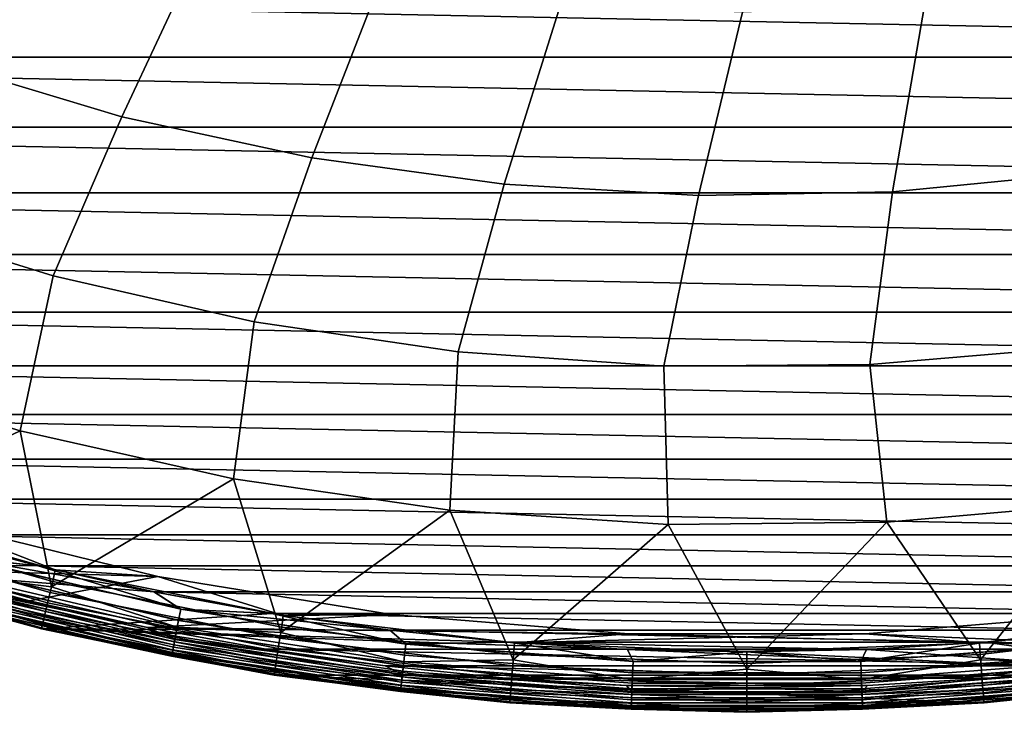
# Model space of a CAD drawing. Header units: metres. Extents: x -25 to 167, y -25 to 25.
# Tile 7 of 135: x -6 to 2, y -25 to -19. Entities that reach past the tile are written whole.
import ezdxf

# ---------------------------------------------------------------- set-up
doc = ezdxf.new("R2010")
doc.units = ezdxf.units.M
doc.layers.add('solid_12_061_372_XXX', color=7, linetype='CONTINUOUS')

msp = doc.modelspace()

# ---------------------------------------------------------------- linework, layer by layer
at = {"layer": 'solid_12_061_372_XXX'}
for points in [[(-5.963056, -18.260296, 119.68869), (-7.375717, -17.736834, 119.68869), (-8.210202, -19.033844, 118.289413), (-6.710524, -19.612841, 118.289413)], [(-4.513716, -18.671444, 119.68869), (-5.963056, -18.260296, 119.68869), (-6.710524, -19.612841, 118.289413), (-5.170486, -20.073881, 118.289413)], [(-3.036614, -18.967747, 119.68869), (-4.513716, -18.671444, 119.68869), (-5.170486, -20.073881, 118.289413), (-3.599353, -20.414192, 118.289413)], [(14.723197, -19.582083, -100), (-14.723197, -19.582083, -100), (-15.501781, -18.971737, -100)], [(15.501781, -18.971737, -100), (14.723197, -19.582083, -100), (-15.501781, -18.971737, -100)], [(-1.540834, -19.147383, 119.68869), (-3.036614, -18.967747, 119.68869), (-3.599353, -20.414192, 118.289413), (-2.006572, -20.631729, 118.289413)], [(2.966335, -18.978865, 119.68869), (1.4699, -19.15296, 119.68869), (1.205541, -20.693991, 118.289413), (2.805555, -20.538342, 118.289413)], [(-0.035576, -19.209248, 119.68869), (-1.540834, -19.147383, 119.68869), (-2.006572, -20.631729, 118.289413), (-0.401724, -20.725183, 118.289413)], [(1.4699, -19.15296, 119.68869), (-0.035576, -19.209248, 119.68869), (-0.401724, -20.725183, 118.289413), (1.205541, -20.693991, 118.289413)], [(13.921902, -20.159983, -100), (-13.921902, -20.159983, -100), (-14.723197, -19.582083, -100)], [(14.723197, -19.582083, -100), (13.921902, -20.159983, -100), (-14.723197, -19.582083, -100)], [(-7.365673, -20.886503, 116.787193), (-5.737496, -21.391127, 116.787193), (-5.170486, -20.073881, 118.289413), (-6.710524, -19.612841, 118.289413)], [(-5.737496, -21.391127, 116.787193), (-4.075332, -21.769033, 116.787193), (-3.599353, -20.414192, 118.289413), (-5.170486, -20.073881, 118.289413)], [(13.100945, -20.702972, -100), (-13.100945, -20.702972, -100), (-13.921902, -20.159983, -100)], [(13.921902, -20.159983, -100), (13.100945, -20.702972, -100), (-13.921902, -20.159983, -100)], [(-4.075332, -21.769033, 116.787193), (-2.389026, -22.017986, 116.787193), (-2.006572, -20.631729, 118.289413), (-3.599353, -20.414192, 118.289413)], [(1.015968, -22.123901, 116.787193), (2.714487, -21.980236, 116.787193), (2.805555, -20.538342, 118.289413), (1.205541, -20.693991, 118.289413)], [(-2.389026, -22.017986, 116.787193), (-0.688568, -22.136509, 116.787193), (-0.401724, -20.725183, 118.289413), (-2.006572, -20.631729, 118.289413)], [(12.256263, -21.213615, -100), (-12.256263, -21.213615, -100), (-13.100945, -20.702972, -100)], [(13.100945, -20.702972, -100), (12.256263, -21.213615, -100), (-13.100945, -20.702972, -100)], [(-0.688568, -22.136509, 116.787193), (1.015968, -22.123901, 116.787193), (1.205541, -20.693991, 118.289413), (-0.401724, -20.725183, 118.289413)], [(-7.365673, -20.886503, 116.787193), (-7.742085, -22.142242, 115.189415), (-6.012432, -22.673101, 115.189415), (-5.737496, -21.391127, 116.787193)], [(11.389866, -21.691034, -100), (-11.389865, -21.691034, -100), (-12.256263, -21.213615, -100)], [(12.256263, -21.213615, -100), (11.389866, -21.691034, -100), (-12.256263, -21.213615, -100)], [(-5.737496, -21.391127, 116.787193), (-6.012432, -22.673101, 115.189415), (-4.247007, -23.069065, 115.189415), (-4.075332, -21.769033, 116.787193)], [(10.505965, -22.13295, -100), (-10.505964, -22.13295, -100), (-11.389865, -21.691034, -100)], [(11.389866, -21.691034, -100), (10.505965, -22.13295, -100), (-11.389865, -21.691034, -100)], [(-4.075332, -21.769033, 116.787193), (-4.247007, -23.069065, 115.189415), (-2.456315, -23.32778, 115.189415), (-2.389026, -22.017986, 116.787193)], [(1.015968, -22.123901, 116.787193), (1.15817, -23.428135, 115.189415), (2.960458, -23.269175, 115.189415), (2.714487, -21.980236, 116.787193)], [(-2.389026, -22.017986, 116.787193), (-2.456315, -23.32778, 115.189415), (-0.651009, -23.447708, 115.189415), (-0.688568, -22.136509, 116.787193)], [(9.608358, -22.537264, -100), (-9.608358, -22.537264, -100), (-10.505964, -22.13295, -100)], [(10.505965, -22.13295, -100), (9.608358, -22.537264, -100), (-10.505964, -22.13295, -100)], [(-6.012432, -22.673101, 115.189415), (-7.742085, -22.142242, 115.189415), (-7.614842, -23.436092, 113.5177)], [(-0.688568, -22.136509, 116.787193), (-0.651009, -23.447708, 115.189415), (1.15817, -23.428135, 115.189415), (1.015968, -22.123901, 116.787193)], [(8.693059, -22.905577, -100), (-8.693059, -22.905577, -100), (-9.608358, -22.537264, -100)], [(9.608358, -22.537264, -100), (8.693059, -22.905577, -100), (-9.608358, -22.537264, -100)], [(-6.557526, -23.862486, 113.330261), (-5.752594, -23.9613, 113.5177), (-6.012432, -22.673101, 115.189415), (-7.614842, -23.436092, 113.5177)], [(-4.247007, -23.069065, 115.189415), (-6.012432, -22.673101, 115.189415), (-5.752594, -23.9613, 113.5177)], [(7.76133, -23.237709, -100), (-7.76133, -23.237709, -100), (-8.693059, -22.905577, -100)], [(8.693059, -22.905577, -100), (7.76133, -23.237709, -100), (-8.693059, -22.905577, -100)], [(-4.711629, -24.294441, 113.330261), (-3.85488, -24.338778, 113.5177), (-4.247007, -23.069065, 115.189415), (-5.752594, -23.9613, 113.5177)], [(-2.456315, -23.32778, 115.189415), (-4.247007, -23.069065, 115.189415), (-3.85488, -24.338778, 113.5177)], [(6.817706, -23.532104, -100), (-6.817706, -23.532104, -100), (-7.76133, -23.237709, -100)], [(7.76133, -23.237709, -100), (6.817706, -23.532104, -100), (-7.76133, -23.237709, -100)], [(2.960458, -23.269175, 115.189415), (1.15817, -23.428135, 115.189415), (1.9334, -24.5662, 113.5177)], [(2.838083, -24.58383, 113.330261), (3.854881, -24.338778, 113.5177), (2.960458, -23.269175, 115.189415), (1.9334, -24.5662, 113.5177)], [(-5.742183, -23.917913, 99.490395), (-5.723099, -23.822176, 99.5), (-7.575706, -23.299326, 99.5), (-7.601059, -23.393656, 99.490395)], [(-6.781241, -23.407309, 99.5), (-7.575706, -23.299326, 99.5), (-5.723099, -23.822176, 99.5)], [(-2.838083, -24.58383, 113.330261), (-1.9334, -24.5662, 113.5177), (-2.456315, -23.32778, 115.189415), (-3.85488, -24.338778, 113.5177)], [(-0.651009, -23.447708, 115.189415), (-2.456315, -23.32778, 115.189415), (-1.9334, -24.5662, 113.5177)], [(-6.781271, -23.407312, 100), (-4.872964, -23.877981, 100), (-6.901101, -23.818144, 100), (-7.855518, -23.520983, 100)], [(-7.630072, -23.482948, 99.461899), (-5.764101, -24.009207, 99.461899), (-5.742183, -23.917913, 99.490395), (-7.601059, -23.393656, 99.490395)], [(-4.872964, -23.877981, 100), (-6.781271, -23.407312, 100), (-6.781241, -23.407309, 99.5), (-4.872745, -23.878017, 99.5)], [(-4.872745, -23.878017, 99.5), (-6.781241, -23.407309, 99.5), (-5.723099, -23.822176, 99.5)], [(-0.947882, -24.728949, 113.330261), (-0.000001, -24.642164, 113.5177), (-0.651009, -23.447708, 115.189415), (-1.9334, -24.5662, 113.5177)], [(1.15817, -23.428135, 115.189415), (-0.651009, -23.447708, 115.189415), (-0.000001, -24.642164, 113.5177)], [(0.947882, -24.728949, 113.330261), (1.9334, -24.5662, 113.5177), (1.15817, -23.428135, 115.189415), (-0.000001, -24.642164, 113.5177)], [(-6.81457, -23.533012), (-5.863843, -23.787914), (-7.725421, -23.776413)], [(-7.656807, -23.565229, 99.415627), (-5.784297, -24.093332, 99.415627), (-5.764101, -24.009207, 99.461899), (-7.630072, -23.482948, 99.461899)], [(5.866562, -23.787245, -100), (-5.866562, -23.787245, -100), (-6.817706, -23.532104, -100)], [(-6.517741, -23.717712, -99.990509), (-6.817706, -23.532104, -100), (-5.866562, -23.787245, -100)], [(6.817706, -23.532104, -100), (5.866562, -23.787245, -100), (-6.817706, -23.532104, -100)], [(-6.517894, -23.718269, -0.009607), (-5.863843, -23.787914), (-6.81457, -23.533012)], [(-7.680235, -23.637331, 99.353348), (-5.801995, -24.167049, 99.353348), (-5.784297, -24.093332, 99.415627), (-7.656807, -23.565229, 99.415627)], [(-7.724886, -23.774736, 100.201744), (-5.835727, -24.307535, 100.201744), (-5.810244, -24.201427, 112.706161), (-7.691155, -23.670956, 112.706161)], [(-7.713722, -23.740395, 99.190887), (-5.827293, -24.272421, 99.190887), (-5.816514, -24.227524, 99.277458), (-7.699453, -23.69648, 99.277458)], [(-7.699453, -23.69648, 99.277458), (-5.816514, -24.227524, 99.277458), (-5.801995, -24.167049, 99.353348), (-7.680235, -23.637331, 99.353348)], [(-6.590601, -23.982843, 112.919861), (-7.691155, -23.670956, 112.706161), (-5.810244, -24.201427, 112.706161)], [(-5.833918, -24.300018, 99.09697), (-7.722491, -23.767385, 99.09697), (-7.725425, -23.776413, 99), (-5.836134, -24.309248, 99)], [(-5.836134, -24.309248, 99), (-7.725425, -23.776413, 99), (-7.725421, -23.776413), (-5.83615, -24.309244)], [(-7.725425, -23.776413, -99.5), (-5.836134, -24.309248, -99.5), (-5.836134, -24.309248, -0.5), (-7.725425, -23.776413, -0.5)], [(-6.622022, -24.097183, -0.403033), (-7.725425, -23.776413, -0.5), (-5.836134, -24.309248, -0.5)], [(-6.621992, -24.097073, -99.597542), (-5.836134, -24.309248, -99.5), (-7.725425, -23.776413, -99.5)], [(-4.902173, -24.004269), (-3.929775, -24.182348), (-5.83615, -24.309244), (-7.725421, -23.776413)], [(-5.863843, -23.787914), (-4.902173, -24.004269), (-7.725421, -23.776413)], [(-6.622365, -24.098434, 100.149643), (-5.835727, -24.307535, 100.201744), (-7.724886, -23.774736, 100.201744)], [(-7.722491, -23.767385, 99.09697), (-5.833918, -24.300018, 99.09697), (-5.827293, -24.272421, 99.190887), (-7.713722, -23.740395, 99.190887)], [(-6.542773, -23.8088, -0.038098), (-4.701029, -24.239784, -0.038098), (-4.683154, -24.147615, -0.009607), (-6.517894, -23.718269, -0.009607)], [(-4.700925, -24.23925, -99.962128), (-6.542629, -23.808275, -99.962128), (-6.517741, -23.717712, -99.990509), (-4.683044, -24.147047, -99.990509)], [(-6.517894, -23.718269, -0.009607), (-4.683154, -24.147615, -0.009607), (-5.863843, -23.787914)], [(-6.517741, -23.717712, -99.990509), (-5.866562, -23.787245, -100), (-4.90446, -24.003801, -100)], [(-6.517741, -23.717712, -99.990509), (-4.90446, -24.003801, -100), (-4.683044, -24.147047, -99.990509)], [(-4.872964, -23.877981, 100), (-5.933995, -24.077309, 100), (-6.901101, -23.818144, 100)], [(-6.584814, -23.961784, 100.006836), (-6.901101, -23.818144, 100), (-5.933995, -24.077309, 100)], [(-6.577971, -23.936884, 113.129547), (-4.726319, -24.370188, 113.129547), (-4.711629, -24.294441, 113.330261), (-6.557526, -23.862486, 113.330261)], [(-6.565698, -23.892223, -0.084374), (-4.717501, -24.324718, -0.084374), (-4.701029, -24.239784, -0.038098), (-6.542773, -23.8088, -0.038098)], [(-4.717408, -24.324238, -99.915955), (-6.565568, -23.89175, -99.915955), (-6.542629, -23.808275, -99.962128), (-4.700925, -24.23925, -99.962128)], [(-6.557526, -23.862486, 113.330261), (-4.711629, -24.294441, 113.330261), (-5.752594, -23.9613, 113.5177)], [(4.90446, -24.003801, -100), (-4.90446, -24.003801, -100), (-5.866562, -23.787245, -100)], [(5.866562, -23.787245, -100), (4.90446, -24.003801, -100), (-5.866562, -23.787245, -100)], [(-4.683154, -24.147615, -0.009607), (-4.902173, -24.004269), (-5.863843, -23.787914)], [(-3.847904, -24.294708, 99.490395), (-3.835097, -24.197975, 99.5), (-5.723099, -23.822176, 99.5), (-5.742183, -23.917913, 99.490395)], [(-4.872745, -23.878017, 99.5), (-5.723099, -23.822176, 99.5), (-3.835097, -24.197975, 99.5)], [(-6.590601, -23.982843, 112.919861), (-4.735394, -24.416979, 112.919861), (-4.726319, -24.370188, 113.129547), (-6.577971, -23.936884, 113.129547)], [(-6.585787, -23.965326, -0.146655), (-4.731935, -24.399145, -0.146655), (-4.717501, -24.324718, -0.084374), (-6.565698, -23.892223, -0.084374)], [(-6.565568, -23.89175, -99.915955), (-4.717408, -24.324238, -99.915955), (-4.731856, -24.398735, -99.85376), (-6.585677, -23.964926, -99.85376)], [(-4.872964, -23.877981, 100), (-2.93944, -24.191959, 100), (-4.958879, -24.29723, 100), (-5.933995, -24.077309, 100)], [(-5.764101, -24.009207, 99.461899), (-3.862591, -24.38744, 99.461899), (-3.847904, -24.294708, 99.490395), (-5.742183, -23.917913, 99.490395)], [(-4.872964, -23.877981, 100), (-4.872745, -23.878017, 99.5), (-2.939226, -24.191996, 99.5), (-2.93944, -24.191959, 100)], [(-2.939226, -24.191996, 99.5), (-4.872745, -23.878017, 99.5), (-3.835097, -24.197975, 99.5)], [(-6.614502, -24.069818, -0.309112), (-4.752567, -24.505527, -0.309112), (-4.743776, -24.460197, -0.222541), (-6.602267, -24.025295, -0.222541)], [(-4.752524, -24.505306, -99.691429), (-6.614442, -24.069601, -99.691429), (-6.60218, -24.024979, -99.777946), (-4.743713, -24.459877, -99.777946)], [(-6.597672, -24.008575, 100.027008), (-4.740475, -24.443176, 100.027008), (-4.748394, -24.484011, 100.05912), (-6.608694, -24.048685, 100.05912)], [(-6.602267, -24.025295, -0.222541), (-4.743776, -24.460197, -0.222541), (-4.731935, -24.399145, -0.146655), (-6.585787, -23.965326, -0.146655)], [(-4.743713, -24.459877, -99.777946), (-6.60218, -24.024979, -99.777946), (-6.585677, -23.964926, -99.85376), (-4.731856, -24.398735, -99.85376)], [(-6.584814, -23.961784, 100.006836), (-4.731236, -24.395538, 100.006836), (-4.740475, -24.443176, 100.027008), (-6.597672, -24.008575, 100.027008)], [(-6.590601, -23.982843, 112.919861), (-5.810244, -24.201427, 112.706161), (-4.735394, -24.416979, 112.919861)], [(-6.584814, -23.961784, 100.006836), (-5.933995, -24.077309, 100), (-4.958879, -24.29723, 100)], [(-6.584814, -23.961784, 100.006836), (-4.958879, -24.29723, 100), (-4.731236, -24.395538, 100.006836)], [(-5.784297, -24.093332, 99.415627), (-3.876125, -24.472891, 99.415627), (-3.862591, -24.38744, 99.461899), (-5.764101, -24.009207, 99.461899)], [(3.931617, -24.182049, -100), (-3.931616, -24.182049, -100), (-4.90446, -24.003801, -100)], [(-4.683044, -24.147047, -99.990509), (-4.90446, -24.003801, -100), (-3.931616, -24.182049, -100)], [(4.90446, -24.003801, -100), (3.931617, -24.182049, -100), (-4.90446, -24.003801, -100)], [(-4.683154, -24.147615, -0.009607), (-3.929775, -24.182348), (-4.902173, -24.004269)], [(-6.617119, -24.079344, 100.100967), (-4.754448, -24.515224, 100.100967), (-4.758217, -24.534662, 100.149643), (-6.622365, -24.098434, 100.149643)], [(-6.622365, -24.098434, 100.149643), (-4.758217, -24.534662, 100.149643), (-5.835727, -24.307535, 100.201744)], [(-6.622022, -24.097183, -0.403033), (-4.75797, -24.533388, -0.403033), (-4.752567, -24.505527, -0.309112), (-6.614502, -24.069818, -0.309112)], [(-6.622022, -24.097183, -0.403033), (-5.836134, -24.309248, -0.5), (-4.75797, -24.533388, -0.403033)], [(-6.614442, -24.069601, -99.691429), (-4.752524, -24.505306, -99.691429), (-4.757948, -24.533276, -99.597542), (-6.621992, -24.097073, -99.597542)], [(-6.621992, -24.097073, -99.597542), (-4.757948, -24.533276, -99.597542), (-5.836134, -24.309248, -99.5)], [(-6.608694, -24.048685, 100.05912), (-4.748394, -24.484011, 100.05912), (-4.754448, -24.515224, 100.100967), (-6.617119, -24.079344, 100.100967)], [(-5.801995, -24.167049, 99.353348), (-3.887985, -24.547771, 99.353348), (-3.876125, -24.472891, 99.415627), (-5.784297, -24.093332, 99.415627)], [(-3.929775, -24.182348), (-2.951368, -24.321365), (-5.83615, -24.309244)], [(-5.816514, -24.227524, 99.277458), (-3.897714, -24.609196, 99.277458), (-3.887985, -24.547771, 99.353348), (-5.801995, -24.167049, 99.353348)], [(-4.701029, -24.239784, -0.038098), (-2.831698, -24.528521, -0.038098), (-2.820931, -24.435253, -0.009607), (-4.683154, -24.147615, -0.009607)], [(-2.831636, -24.527981, -99.962128), (-4.700925, -24.23925, -99.962128), (-4.683044, -24.147047, -99.990509), (-2.820864, -24.434679, -99.990509)], [(-4.683154, -24.147615, -0.009607), (-2.820931, -24.435253, -0.009607), (-3.929775, -24.182348)], [(-4.683044, -24.147047, -99.990509), (-3.931616, -24.182049, -100), (-2.952756, -24.321198, -100)], [(-4.683044, -24.147047, -99.990509), (-2.952756, -24.321198, -100), (-2.820864, -24.434679, -99.990509)], [(2.952756, -24.321198, -100), (-2.952756, -24.321198, -100), (-3.931616, -24.182049, -100)], [(3.931617, -24.182049, -100), (2.952756, -24.321198, -100), (-3.931616, -24.182049, -100)], [(-2.820931, -24.435253, -0.009607), (-2.951368, -24.321365), (-3.929775, -24.182348)], [(-5.835727, -24.307535, 100.201744), (-3.910589, -24.69047, 100.201744), (-3.893512, -24.582689, 112.706161), (-5.810244, -24.201427, 112.706161)], [(-5.827293, -24.272421, 99.190887), (-3.904937, -24.654802, 99.190887), (-3.897714, -24.609196, 99.277458), (-5.816514, -24.227524, 99.277458)], [(-4.735394, -24.416979, 112.919861), (-5.810244, -24.201427, 112.706161), (-3.893512, -24.582689, 112.706161)], [(-2.93944, -24.191959, 100), (-0.979284, -24.350323, 100), (-4.958879, -24.29723, 100)], [(-4.717501, -24.324718, -0.084374), (-2.84162, -24.614466, -0.084374), (-2.831698, -24.528521, -0.038098), (-4.701029, -24.239784, -0.038098)], [(-2.841564, -24.613979, -99.915955), (-4.717408, -24.324238, -99.915955), (-4.700925, -24.23925, -99.962128), (-2.831636, -24.527981, -99.962128)], [(-1.929901, -24.521719, 99.490395), (-1.923447, -24.424379, 99.5), (-3.835097, -24.197975, 99.5), (-3.847904, -24.294708, 99.490395)], [(-2.939226, -24.191996, 99.5), (-3.835097, -24.197975, 99.5), (-1.923447, -24.424379, 99.5), (-0.979215, -24.350328, 99.5)], [(-0.979284, -24.350323, 100), (-2.93944, -24.191959, 100), (-2.939226, -24.191996, 99.5), (-0.979215, -24.350328, 99.5)], [(2.93944, -24.191959, 100), (0.979284, -24.350323, 100), (0.979215, -24.350328, 99.5), (2.939226, -24.191996, 99.5)], [(2.939226, -24.191996, 99.5), (0.979215, -24.350328, 99.5), (1.923501, -24.424374, 99.5), (3.835152, -24.197968, 99.5)], [(2.93944, -24.191959, 100), (4.958872, -24.29723, 100), (3.979664, -24.476789, 100), (0.979284, -24.350323, 100)], [(1.929901, -24.521719, 99.490395), (3.847904, -24.294708, 99.490395), (3.835152, -24.197968, 99.5), (1.923501, -24.424374, 99.5)], [(-0.988222, -24.479813), (3.910884, -24.692205), (-3.910884, -24.692205), (-5.83615, -24.309244)], [(-3.910861, -24.692209, 99), (-5.836134, -24.309248, 99), (-5.83615, -24.309244), (-3.910884, -24.692205)], [(-1.971658, -24.420534), (-0.988222, -24.479813), (-5.83615, -24.309244)], [(-2.951368, -24.321365), (-1.971658, -24.420534), (-5.83615, -24.309244)], [(-3.909377, -24.682833, 99.09697), (-5.833918, -24.300018, 99.09697), (-5.836134, -24.309248, 99), (-3.910861, -24.692209, 99)], [(-5.836134, -24.309248, -99.5), (-3.910862, -24.692209, -99.5), (-3.910862, -24.692209, -0.5), (-5.836134, -24.309248, -0.5)], [(-4.75797, -24.533388, -0.403033), (-5.836134, -24.309248, -0.5), (-3.910862, -24.692209, -0.5)], [(-4.757948, -24.533276, -99.597542), (-3.910862, -24.692209, -99.5), (-5.836134, -24.309248, -99.5)], [(-4.758217, -24.534662, 100.149643), (-3.910589, -24.69047, 100.201744), (-5.835727, -24.307535, 100.201744)], [(-5.833918, -24.300018, 99.09697), (-3.909377, -24.682833, 99.09697), (-3.904937, -24.654802, 99.190887), (-5.827293, -24.272421, 99.190887)], [(-0.979284, -24.350323, 100), (3.979664, -24.476789, 100), (-3.979671, -24.476788, 100), (-4.958879, -24.29723, 100)], [(-4.731236, -24.395538, 100.006836), (-4.958879, -24.29723, 100), (-3.979671, -24.476788, 100)], [(-4.731935, -24.399145, -0.146655), (-2.850315, -24.689779, -0.146655), (-2.84162, -24.614466, -0.084374), (-4.717501, -24.324718, -0.084374)], [(-2.850267, -24.689365, -99.85376), (-4.731856, -24.398735, -99.85376), (-4.717408, -24.324238, -99.915955), (-2.841564, -24.613979, -99.915955)], [(-4.726319, -24.370188, 113.129547), (-2.846932, -24.660477, 113.129547), (-2.838083, -24.58383, 113.330261), (-4.711629, -24.294441, 113.330261)], [(-4.711629, -24.294441, 113.330261), (-2.838083, -24.58383, 113.330261), (-3.85488, -24.338778, 113.5177)], [(-3.862591, -24.38744, 99.461899), (-1.937267, -24.615316, 99.461899), (-1.929901, -24.521719, 99.490395), (-3.847904, -24.294708, 99.490395)], [(1.972589, -24.42046, -100), (-1.972589, -24.42046, -100), (-2.952756, -24.321198, -100)], [(-2.820864, -24.434679, -99.990509), (-2.952756, -24.321198, -100), (-1.972589, -24.42046, -100)], [(2.952756, -24.321198, -100), (1.972589, -24.42046, -100), (-2.952756, -24.321198, -100)], [(-2.820931, -24.435253, -0.009607), (-1.971658, -24.420534), (-2.951368, -24.321365)], [(0.979215, -24.350328, 99.5), (-1.923447, -24.424379, 99.5), (0.000027, -24.499998, 99.5), (1.923501, -24.424374, 99.5)], [(0.979215, -24.350328, 99.5), (-0.979215, -24.350328, 99.5), (-1.923447, -24.424379, 99.5)], [(0.979284, -24.350323, 100), (-0.979284, -24.350323, 100), (-0.979215, -24.350328, 99.5), (0.979215, -24.350328, 99.5)], [(-0.979284, -24.350323, 100), (0.979284, -24.350323, 100), (3.979664, -24.476789, 100)], [(1.937267, -24.615316, 99.461899), (3.862591, -24.38744, 99.461899), (3.847904, -24.294708, 99.490395), (1.929901, -24.521719, 99.490395)], [(1.971658, -24.420534), (2.951368, -24.321365), (3.910884, -24.692205)], [(2.820931, -24.435253, -0.009607), (2.951368, -24.321365), (1.971658, -24.420534)], [(2.820864, -24.434679, -99.990509), (1.972589, -24.42046, -100), (2.952756, -24.321198, -100)], [(-4.743776, -24.460197, -0.222541), (-2.857447, -24.75156, -0.222541), (-2.850315, -24.689779, -0.146655), (-4.731935, -24.399145, -0.146655)], [(-2.857409, -24.751234, -99.777946), (-4.743713, -24.459877, -99.777946), (-4.731856, -24.398735, -99.85376), (-2.850267, -24.689365, -99.85376)], [(-4.731236, -24.395538, 100.006836), (-2.849893, -24.686131, 100.006836), (-2.855458, -24.734335, 100.027008), (-4.740475, -24.443176, 100.027008)], [(-4.735394, -24.416979, 112.919861), (-2.852398, -24.707827, 112.919861), (-2.846932, -24.660477, 113.129547), (-4.726319, -24.370188, 113.129547)], [(-4.735394, -24.416979, 112.919861), (-3.893512, -24.582689, 112.706161), (-2.852398, -24.707827, 112.919861)], [(-4.731236, -24.395538, 100.006836), (-3.979671, -24.476788, 100), (-2.991188, -24.616793, 100)], [(-4.731236, -24.395538, 100.006836), (-2.991188, -24.616793, 100), (-2.849893, -24.686131, 100.006836)], [(-3.876125, -24.472891, 99.415627), (-1.944055, -24.701567, 99.415627), (-1.937267, -24.615316, 99.461899), (-3.862591, -24.38744, 99.461899)], [(-2.820931, -24.435253, -0.009607), (-0.942153, -24.579494, -0.009607), (-1.971658, -24.420534)], [(-0.942131, -24.578918, -99.990509), (-2.820864, -24.434679, -99.990509), (-1.972589, -24.42046, -100), (-0.988691, -24.479794, -100)], [(0.988691, -24.479794, -100), (-0.988691, -24.479794, -100), (-1.972589, -24.42046, -100)], [(1.972589, -24.42046, -100), (0.988691, -24.479794, -100), (-1.972589, -24.42046, -100)], [(-0.942153, -24.579494, -0.009607), (-0.988222, -24.479813), (-1.971658, -24.420534)], [(-1.929901, -24.521719, 99.490395), (0, -24.597546, 99.490395), (0.000027, -24.499998, 99.5), (-1.923447, -24.424379, 99.5)], [(0, -24.597546, 99.490395), (1.929901, -24.521719, 99.490395), (1.923501, -24.424374, 99.5), (0.000027, -24.499998, 99.5)], [(0.942131, -24.578918, -99.990509), (0.988691, -24.479794, -100), (1.972589, -24.42046, -100)], [(0.942131, -24.578918, -99.990509), (1.972589, -24.42046, -100), (2.820864, -24.434679, -99.990509)], [(0.942153, -24.579494, -0.009607), (2.820931, -24.435253, -0.009607), (1.971658, -24.420534), (0.988222, -24.479813)], [(0.988222, -24.479813), (1.971658, -24.420534), (3.910884, -24.692205)], [(1.944055, -24.701567, 99.415627), (3.876125, -24.472891, 99.415627), (3.862591, -24.38744, 99.461899), (1.937267, -24.615316, 99.461899)], [(-4.75797, -24.533388, -0.403033), (-2.865997, -24.825623, -0.403033), (-2.862742, -24.79743, -0.309112), (-4.752567, -24.505527, -0.309112)], [(-4.752524, -24.505306, -99.691429), (-2.862716, -24.797205, -99.691429), (-2.865984, -24.825508, -99.597542), (-4.757948, -24.533276, -99.597542)], [(-4.748394, -24.484011, 100.05912), (-2.860229, -24.775656, 100.05912), (-2.863875, -24.807241, 100.100967), (-4.754448, -24.515224, 100.100967)], [(-4.752567, -24.505527, -0.309112), (-2.862742, -24.79743, -0.309112), (-2.857447, -24.75156, -0.222541), (-4.743776, -24.460197, -0.222541)], [(-2.862716, -24.797205, -99.691429), (-4.752524, -24.505306, -99.691429), (-4.743713, -24.459877, -99.777946), (-2.857409, -24.751234, -99.777946)], [(-4.740475, -24.443176, 100.027008), (-2.855458, -24.734335, 100.027008), (-2.860229, -24.775656, 100.05912), (-4.748394, -24.484011, 100.05912)], [(2.991181, -24.616793, 100), (-2.991188, -24.616793, 100), (-3.979671, -24.476788, 100)], [(3.979664, -24.476789, 100), (2.991181, -24.616793, 100), (-3.979671, -24.476788, 100)], [(-3.887985, -24.547771, 99.353348), (-1.950004, -24.777145, 99.353348), (-1.944055, -24.701567, 99.415627), (-3.876125, -24.472891, 99.415627)], [(-2.831698, -24.528521, -0.038098), (-0.945749, -24.673313, -0.038098), (-0.942153, -24.579494, -0.009607), (-2.820931, -24.435253, -0.009607)], [(-0.945729, -24.67277, -99.962128), (-2.831636, -24.527981, -99.962128), (-2.820864, -24.434679, -99.990509), (-0.942131, -24.578918, -99.990509)], [(0.988691, -24.479794, -100), (0, -24.499571, -100), (-0.988691, -24.479794, -100)], [(-0.942131, -24.578918, -99.990509), (-0.988691, -24.479794, -100), (0, -24.499571, -100)], [(-0.988222, -24.479813), (0, -24.499571), (3.910884, -24.692205)], [(-0.942153, -24.579494, -0.009607), (0, -24.499571), (-0.988222, -24.479813)], [(-0.942153, -24.579494, -0.009607), (0.942153, -24.579494, -0.009607), (0, -24.499571)], [(-0.942131, -24.578918, -99.990509), (0, -24.499571, -100), (0.942131, -24.578918, -99.990509)], [(0.942131, -24.578918, -99.990509), (0, -24.499571, -100), (0.988691, -24.479794, -100)], [(0, -24.499571), (0.988222, -24.479813), (3.910884, -24.692205)], [(0.942153, -24.579494, -0.009607), (0.988222, -24.479813), (0, -24.499571)], [(2.831636, -24.527981, -99.962128), (0.945729, -24.67277, -99.962128), (0.942131, -24.578918, -99.990509), (2.820864, -24.434679, -99.990509)], [(0.945749, -24.673313, -0.038098), (2.831698, -24.528521, -0.038098), (2.820931, -24.435253, -0.009607), (0.942153, -24.579494, -0.009607)], [(1.950004, -24.777145, 99.353348), (3.887985, -24.547771, 99.353348), (3.876125, -24.472891, 99.415627), (1.944055, -24.701567, 99.415627)], [(-4.754448, -24.515224, 100.100967), (-2.863875, -24.807241, 100.100967), (-2.866146, -24.82691, 100.149643), (-4.758217, -24.534662, 100.149643)], [(-4.758217, -24.534662, 100.149643), (-2.866146, -24.82691, 100.149643), (-3.910589, -24.69047, 100.201744)], [(-4.75797, -24.533388, -0.403033), (-3.910862, -24.692209, -0.5), (-2.865997, -24.825623, -0.403033)], [(-4.757948, -24.533276, -99.597542), (-2.865984, -24.825508, -99.597542), (-3.910862, -24.692209, -99.5)], [(-3.910589, -24.69047, 100.201744), (-1.961341, -24.921179, 100.201744), (-1.952776, -24.812389, 112.706161), (-3.893512, -24.582689, 112.706161)], [(-3.897714, -24.609196, 99.277458), (-1.954883, -24.839146, 99.277458), (-1.950004, -24.777145, 99.353348), (-3.887985, -24.547771, 99.353348)], [(-2.852398, -24.707827, 112.919861), (-3.893512, -24.582689, 112.706161), (-1.952776, -24.812389, 112.706161)], [(-2.846932, -24.660477, 113.129547), (-0.950837, -24.806047, 113.129547), (-0.947882, -24.728949, 113.330261), (-2.838083, -24.58383, 113.330261)], [(-2.84162, -24.614466, -0.084374), (-0.949063, -24.759766, -0.084374), (-0.945749, -24.673313, -0.038098), (-2.831698, -24.528521, -0.038098)], [(-0.949044, -24.759275, -99.915955), (-2.841564, -24.613979, -99.915955), (-2.831636, -24.527981, -99.962128), (-0.945729, -24.67277, -99.962128)], [(-2.838083, -24.58383, 113.330261), (-0.947882, -24.728949, 113.330261), (-1.9334, -24.5662, 113.5177)], [(-1.937267, -24.615316, 99.461899), (0, -24.691433, 99.461899), (0, -24.597546, 99.490395), (-1.929901, -24.521719, 99.490395)], [(-0.945749, -24.673313, -0.038098), (0.945749, -24.673313, -0.038098), (0.942153, -24.579494, -0.009607), (-0.942153, -24.579494, -0.009607)], [(0.945729, -24.67277, -99.962128), (-0.945729, -24.67277, -99.962128), (-0.942131, -24.578918, -99.990509), (0.942131, -24.578918, -99.990509)], [(0, -24.691433, 99.461899), (1.937267, -24.615316, 99.461899), (1.929901, -24.521719, 99.490395), (0, -24.597546, 99.490395)], [(2.841564, -24.613979, -99.915955), (0.949044, -24.759275, -99.915955), (0.945729, -24.67277, -99.962128), (2.831636, -24.527981, -99.962128)], [(0.949063, -24.759766, -0.084374), (2.84162, -24.614466, -0.084374), (2.831698, -24.528521, -0.038098), (0.945749, -24.673313, -0.038098)], [(0.947882, -24.728949, 113.330261), (2.838083, -24.58383, 113.330261), (1.9334, -24.5662, 113.5177)], [(0.950837, -24.806047, 113.129547), (2.846932, -24.660477, 113.129547), (2.838083, -24.58383, 113.330261), (0.947882, -24.728949, 113.330261)], [(1.954883, -24.839146, 99.277458), (3.897714, -24.609196, 99.277458), (3.887985, -24.547771, 99.353348), (1.950004, -24.777145, 99.353348)], [(1.961341, -24.921179, 100.201744), (3.910589, -24.69047, 100.201744), (3.893512, -24.582689, 112.706161), (1.952775, -24.812391, 112.706161)], [(2.852398, -24.707827, 112.919861), (1.952775, -24.812391, 112.706161), (3.893512, -24.582689, 112.706161)], [(-3.909377, -24.682833, 99.09697), (-1.960733, -24.913469, 99.09697), (-1.958506, -24.885178, 99.190887), (-3.904937, -24.654802, 99.190887)], [(-3.904937, -24.654802, 99.190887), (-1.958506, -24.885178, 99.190887), (-1.954883, -24.839146, 99.277458), (-3.897714, -24.609196, 99.277458)], [(1.995192, -24.717319, 100), (-1.995199, -24.717319, 100), (-2.991188, -24.616793, 100)], [(-2.849893, -24.686131, 100.006836), (-2.991188, -24.616793, 100), (-1.995199, -24.717319, 100)], [(2.991181, -24.616793, 100), (1.995192, -24.717319, 100), (-2.991188, -24.616793, 100)], [(-2.852398, -24.707827, 112.919861), (-0.952663, -24.853678, 112.919861), (-0.950837, -24.806047, 113.129547), (-2.846932, -24.660477, 113.129547)], [(-2.850315, -24.689779, -0.146655), (-0.951967, -24.835524, -0.146655), (-0.949063, -24.759766, -0.084374), (-2.84162, -24.614466, -0.084374)], [(-0.951951, -24.835108, -99.85376), (-2.850267, -24.689365, -99.85376), (-2.841564, -24.613979, -99.915955), (-0.949044, -24.759275, -99.915955)], [(-1.944055, -24.701567, 99.415627), (0, -24.777948, 99.415627), (0, -24.691433, 99.461899), (-1.937267, -24.615316, 99.461899)], [(-0.949063, -24.759766, -0.084374), (0.949063, -24.759766, -0.084374), (0.945749, -24.673313, -0.038098), (-0.945749, -24.673313, -0.038098)], [(0.949044, -24.759275, -99.915955), (-0.949044, -24.759275, -99.915955), (-0.945729, -24.67277, -99.962128), (0.945729, -24.67277, -99.962128)], [(-0.947882, -24.728949, 113.330261), (0.947882, -24.728949, 113.330261), (-0.000001, -24.642164, 113.5177)], [(0, -24.777948, 99.415627), (1.944055, -24.701567, 99.415627), (1.937267, -24.615316, 99.461899), (0, -24.691433, 99.461899)], [(2.850267, -24.689365, -99.85376), (0.951951, -24.835108, -99.85376), (0.949044, -24.759275, -99.915955), (2.841564, -24.613979, -99.915955)], [(0.951967, -24.835524, -0.146655), (2.850315, -24.689779, -0.146655), (2.84162, -24.614466, -0.084374), (0.949063, -24.759766, -0.084374)], [(0.952663, -24.853678, 112.919861), (2.852398, -24.707827, 112.919861), (2.846932, -24.660477, 113.129547), (0.950837, -24.806047, 113.129547)], [(1.958506, -24.885178, 99.190887), (3.904937, -24.654802, 99.190887), (3.897714, -24.609196, 99.277458), (1.954883, -24.839146, 99.277458)], [(1.960733, -24.913469, 99.09697), (3.909377, -24.682833, 99.09697), (3.904937, -24.654802, 99.190887), (1.958506, -24.885178, 99.190887)], [(2.849893, -24.686131, 100.006836), (1.995192, -24.717319, 100), (2.991181, -24.616793, 100)], [(1.961494, -24.922932), (-1.961494, -24.922932), (-3.910884, -24.692205)], [(-1.961477, -24.922934, 99), (-3.910861, -24.692209, 99), (-3.910884, -24.692205), (-1.961494, -24.922932)], [(3.910884, -24.692205), (1.961494, -24.922932), (-3.910884, -24.692205)], [(-3.910862, -24.692209, -99.5), (-1.961477, -24.922934, -99.5), (-1.961477, -24.922934, -0.5), (-3.910862, -24.692209, -0.5)], [(-2.865997, -24.825623, -0.403033), (-3.910862, -24.692209, -0.5), (-1.961477, -24.922934, -0.5)], [(-2.865984, -24.825508, -99.597542), (-1.961477, -24.922934, -99.5), (-3.910862, -24.692209, -99.5)], [(-1.960733, -24.913469, 99.09697), (-3.909377, -24.682833, 99.09697), (-3.910861, -24.692209, 99), (-1.961477, -24.922934, 99)], [(-2.866146, -24.82691, 100.149643), (-1.961341, -24.921179, 100.201744), (-3.910589, -24.69047, 100.201744)], [(-2.862742, -24.79743, -0.309112), (-0.956118, -24.94381, -0.309112), (-0.954349, -24.897669, -0.222541), (-2.857447, -24.75156, -0.222541)], [(-0.956109, -24.943584, -99.691429), (-2.862716, -24.797205, -99.691429), (-2.857409, -24.751234, -99.777946), (-0.954337, -24.897343, -99.777946)], [(-2.855458, -24.734335, 100.027008), (-0.953685, -24.880342, 100.027008), (-0.955278, -24.921907, 100.05912), (-2.860229, -24.775656, 100.05912)], [(-2.857447, -24.75156, -0.222541), (-0.954349, -24.897669, -0.222541), (-0.951967, -24.835524, -0.146655), (-2.850315, -24.689779, -0.146655)], [(-0.954337, -24.897343, -99.777946), (-2.857409, -24.751234, -99.777946), (-2.850267, -24.689365, -99.85376), (-0.951951, -24.835108, -99.85376)], [(-2.849893, -24.686131, 100.006836), (-0.951826, -24.831852, 100.006836), (-0.953685, -24.880342, 100.027008), (-2.855458, -24.734335, 100.027008)], [(-2.852398, -24.707827, 112.919861), (-1.952776, -24.812389, 112.706161), (-0.952663, -24.853678, 112.919861)], [(-2.849893, -24.686131, 100.006836), (-1.995199, -24.717319, 100), (-0.996529, -24.777945, 100)], [(-2.849893, -24.686131, 100.006836), (-0.996529, -24.777945, 100), (-0.951826, -24.831852, 100.006836)], [(0.996522, -24.777945, 100), (-0.996529, -24.777945, 100), (-1.995199, -24.717319, 100)], [(1.995192, -24.717319, 100), (0.996522, -24.777945, 100), (-1.995199, -24.717319, 100)], [(-1.950004, -24.777145, 99.353348), (0, -24.853762, 99.353348), (0, -24.777948, 99.415627), (-1.944055, -24.701567, 99.415627)], [(-0.950837, -24.806047, 113.129547), (0.950837, -24.806047, 113.129547), (0.947882, -24.728949, 113.330261), (-0.947882, -24.728949, 113.330261)], [(0, -24.853762, 99.353348), (1.950004, -24.777145, 99.353348), (1.944055, -24.701567, 99.415627), (0, -24.777948, 99.415627)], [(0.951826, -24.831852, 100.006836), (1.995192, -24.717319, 100), (2.849893, -24.686131, 100.006836)], [(0.951826, -24.831852, 100.006836), (2.849893, -24.686131, 100.006836), (2.855458, -24.734335, 100.027008), (0.953685, -24.880342, 100.027008)], [(0.951826, -24.831852, 100.006836), (0.996522, -24.777945, 100), (1.995192, -24.717319, 100)], [(2.857409, -24.751234, -99.777946), (0.954337, -24.897343, -99.777946), (0.951951, -24.835108, -99.85376), (2.850267, -24.689365, -99.85376)], [(0.954349, -24.897669, -0.222541), (2.857447, -24.75156, -0.222541), (2.850315, -24.689779, -0.146655), (0.951967, -24.835524, -0.146655)], [(0.952663, -24.853678, 112.919861), (1.952775, -24.812391, 112.706161), (2.852398, -24.707827, 112.919861)], [(0.953685, -24.880342, 100.027008), (2.855458, -24.734335, 100.027008), (2.860229, -24.775656, 100.05912), (0.955278, -24.921907, 100.05912)], [(2.862716, -24.797205, -99.691429), (0.956109, -24.943584, -99.691429), (0.954337, -24.897343, -99.777946), (2.857409, -24.751234, -99.777946)], [(0.956118, -24.94381, -0.309112), (2.862742, -24.79743, -0.309112), (2.857447, -24.75156, -0.222541), (0.954349, -24.897669, -0.222541)], [(3.909377, -24.682833, 99.09697), (1.960733, -24.913469, 99.09697), (1.961477, -24.922934, 99), (3.910861, -24.692209, 99)], [(2.866146, -24.82691, 100.149643), (3.910589, -24.69047, 100.201744), (1.961341, -24.921179, 100.201744)], [(3.910861, -24.692209, 99), (1.961477, -24.922934, 99), (1.961494, -24.922932), (3.910884, -24.692205)], [(1.961477, -24.922934, -99.5), (3.910862, -24.692209, -99.5), (3.910862, -24.692209, -0.5), (1.961477, -24.922934, -0.5)], [(2.865997, -24.825623, -0.403033), (1.961477, -24.922934, -0.5), (3.910862, -24.692209, -0.5)], [(2.865984, -24.825508, -99.597542), (3.910862, -24.692209, -99.5), (1.961477, -24.922934, -99.5)], [(-2.863875, -24.807241, 100.100967), (-0.956496, -24.95368, 100.100967), (-0.957254, -24.973465, 100.149643), (-2.866146, -24.82691, 100.149643)], [(-2.866146, -24.82691, 100.149643), (-0.957254, -24.973465, 100.149643), (-1.961341, -24.921179, 100.201744)], [(-2.865997, -24.825623, -0.403033), (-0.957205, -24.972168, -0.403033), (-0.956118, -24.94381, -0.309112), (-2.862742, -24.79743, -0.309112)], [(-2.865997, -24.825623, -0.403033), (-1.961477, -24.922934, -0.5), (-0.957205, -24.972168, -0.403033)], [(-2.862716, -24.797205, -99.691429), (-0.956109, -24.943584, -99.691429), (-0.9572, -24.972054, -99.597542), (-2.865984, -24.825508, -99.597542)], [(-2.865984, -24.825508, -99.597542), (-0.9572, -24.972054, -99.597542), (-1.961477, -24.922934, -99.5)], [(-2.860229, -24.775656, 100.05912), (-0.955278, -24.921907, 100.05912), (-0.956496, -24.95368, 100.100967), (-2.863875, -24.807241, 100.100967)], [(-1.961341, -24.921179, 100.201744), (0, -24.99824, 100.201744), (-0.000001, -24.889114, 112.706161), (-1.952776, -24.812389, 112.706161)], [(-1.958506, -24.885178, 99.190887), (0, -24.962128, 99.190887), (0, -24.915953, 99.277458), (-1.954883, -24.839146, 99.277458)], [(-1.954883, -24.839146, 99.277458), (0, -24.915953, 99.277458), (0, -24.853762, 99.353348), (-1.950004, -24.777145, 99.353348)], [(-0.952663, -24.853678, 112.919861), (-1.952776, -24.812389, 112.706161), (-0.000001, -24.889114, 112.706161)], [(0.996522, -24.777945, 100), (-0.000003, -24.798246, 100), (-0.996529, -24.777945, 100)], [(-0.951826, -24.831852, 100.006836), (-0.996529, -24.777945, 100), (-0.000003, -24.798246, 100)], [(-0.954349, -24.897669, -0.222541), (0.954349, -24.897669, -0.222541), (0.951967, -24.835524, -0.146655), (-0.951967, -24.835524, -0.146655)], [(0.954337, -24.897343, -99.777946), (-0.954337, -24.897343, -99.777946), (-0.951951, -24.835108, -99.85376), (0.951951, -24.835108, -99.85376)], [(-0.951826, -24.831852, 100.006836), (0.951826, -24.831852, 100.006836), (0.953685, -24.880342, 100.027008), (-0.953685, -24.880342, 100.027008)], [(-0.952663, -24.853678, 112.919861), (0.952663, -24.853678, 112.919861), (0.950837, -24.806047, 113.129547), (-0.950837, -24.806047, 113.129547)], [(-0.951967, -24.835524, -0.146655), (0.951967, -24.835524, -0.146655), (0.949063, -24.759766, -0.084374), (-0.949063, -24.759766, -0.084374)], [(-0.949044, -24.759275, -99.915955), (0.949044, -24.759275, -99.915955), (0.951951, -24.835108, -99.85376), (-0.951951, -24.835108, -99.85376)], [(-0.951826, -24.831852, 100.006836), (-0.000003, -24.798246, 100), (0.951826, -24.831852, 100.006836)], [(0.951826, -24.831852, 100.006836), (-0.000003, -24.798246, 100), (0.996522, -24.777945, 100)], [(0, -24.99824, 100.201744), (1.961341, -24.921179, 100.201744), (1.952775, -24.812391, 112.706161), (-0.000001, -24.889114, 112.706161)], [(0.952663, -24.853678, 112.919861), (-0.000001, -24.889114, 112.706161), (1.952775, -24.812391, 112.706161)], [(0, -24.915953, 99.277458), (1.954883, -24.839146, 99.277458), (1.950004, -24.777145, 99.353348), (0, -24.853762, 99.353348)], [(0, -24.962128, 99.190887), (1.958506, -24.885178, 99.190887), (1.954883, -24.839146, 99.277458), (0, -24.915953, 99.277458)], [(0.955278, -24.921907, 100.05912), (2.860229, -24.775656, 100.05912), (2.863875, -24.807241, 100.100967), (0.956496, -24.95368, 100.100967)], [(0.956109, -24.943584, -99.691429), (2.862716, -24.797205, -99.691429), (2.865984, -24.825508, -99.597542), (0.9572, -24.972054, -99.597542)], [(0.957205, -24.972168, -0.403033), (2.865997, -24.825623, -0.403033), (2.862742, -24.79743, -0.309112), (0.956118, -24.94381, -0.309112)], [(0.956496, -24.95368, 100.100967), (2.863875, -24.807241, 100.100967), (2.866146, -24.82691, 100.149643), (0.957254, -24.973465, 100.149643)], [(0.9572, -24.972054, -99.597542), (2.865984, -24.825508, -99.597542), (1.961477, -24.922934, -99.5)], [(0.957205, -24.972168, -0.403033), (1.961477, -24.922934, -0.5), (2.865997, -24.825623, -0.403033)], [(0.957254, -24.973465, 100.149643), (2.866146, -24.82691, 100.149643), (1.961341, -24.921179, 100.201744)], [(0, -24.990507, 99.09697), (-1.960733, -24.913469, 99.09697), (-1.961477, -24.922934, 99), (0, -25, 99)], [(-0.957254, -24.973465, 100.149643), (0, -24.99824, 100.201744), (-1.961341, -24.921179, 100.201744)], [(-1.960733, -24.913469, 99.09697), (0, -24.990507, 99.09697), (0, -24.962128, 99.190887), (-1.958506, -24.885178, 99.190887)], [(-0.956118, -24.94381, -0.309112), (0.956118, -24.94381, -0.309112), (0.954349, -24.897669, -0.222541), (-0.954349, -24.897669, -0.222541)], [(0.956109, -24.943584, -99.691429), (-0.956109, -24.943584, -99.691429), (-0.954337, -24.897343, -99.777946), (0.954337, -24.897343, -99.777946)], [(-0.953685, -24.880342, 100.027008), (0.953685, -24.880342, 100.027008), (0.955278, -24.921907, 100.05912), (-0.955278, -24.921907, 100.05912)], [(-0.952663, -24.853678, 112.919861), (-0.000001, -24.889114, 112.706161), (0.952663, -24.853678, 112.919861)], [(0, -24.990507, 99.09697), (1.960733, -24.913469, 99.09697), (1.958506, -24.885178, 99.190887), (0, -24.962128, 99.190887)], [(1.960733, -24.913469, 99.09697), (0, -24.990507, 99.09697), (0, -25, 99), (1.961477, -24.922934, 99)], [(0.957254, -24.973465, 100.149643), (1.961341, -24.921179, 100.201744), (0, -24.99824, 100.201744)], [(1.961494, -24.922932), (0, -25), (-1.961494, -24.922932)], [(0, -25, 99), (-1.961477, -24.922934, 99), (-1.961494, -24.922932), (0, -25)], [(-1.961477, -24.922934, -99.5), (0, -25, -99.5), (0, -25, -0.5), (-1.961477, -24.922934, -0.5)], [(-0.957205, -24.972168, -0.403033), (-1.961477, -24.922934, -0.5), (0, -25, -0.5)], [(-0.9572, -24.972054, -99.597542), (0, -25, -99.5), (-1.961477, -24.922934, -99.5)], [(-0.956496, -24.95368, 100.100967), (0.956496, -24.95368, 100.100967), (0.957254, -24.973465, 100.149643), (-0.957254, -24.973465, 100.149643)], [(-0.957254, -24.973465, 100.149643), (0.957254, -24.973465, 100.149643), (0, -24.99824, 100.201744)], [(-0.957205, -24.972168, -0.403033), (0.957205, -24.972168, -0.403033), (0.956118, -24.94381, -0.309112), (-0.956118, -24.94381, -0.309112)], [(-0.957205, -24.972168, -0.403033), (0, -25, -0.5), (0.957205, -24.972168, -0.403033)], [(-0.956109, -24.943584, -99.691429), (0.956109, -24.943584, -99.691429), (0.9572, -24.972054, -99.597542), (-0.9572, -24.972054, -99.597542)], [(-0.9572, -24.972054, -99.597542), (0.9572, -24.972054, -99.597542), (0, -25, -99.5)], [(-0.955278, -24.921907, 100.05912), (0.955278, -24.921907, 100.05912), (0.956496, -24.95368, 100.100967), (-0.956496, -24.95368, 100.100967)], [(1.961477, -24.922934, 99), (0, -25, 99), (0, -25), (1.961494, -24.922932)], [(0, -25, -99.5), (1.961477, -24.922934, -99.5), (1.961477, -24.922934, -0.5), (0, -25, -0.5)], [(0.957205, -24.972168, -0.403033), (0, -25, -0.5), (1.961477, -24.922934, -0.5)], [(0.9572, -24.972054, -99.597542), (1.961477, -24.922934, -99.5), (0, -25, -99.5)]]:
    msp.add_3dface(points, dxfattribs=at)

doc.saveas('drawing.dxf')
